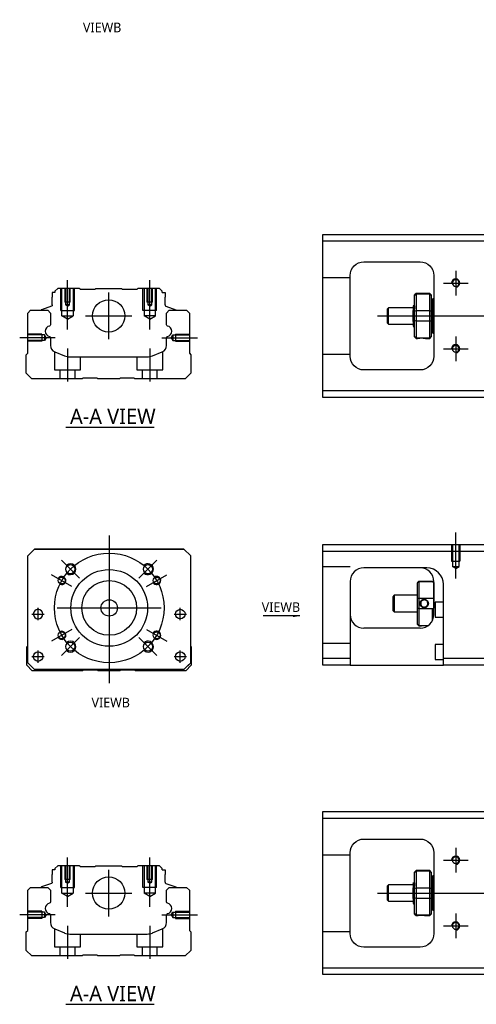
# Model space of a CAD drawing. Header units: millimetres. Extents: x -295 to 3135, y -1402 to 860.
# Tile 10 of 31: x -192 to -26, y -612 to -252. Entities that reach past the tile are written whole.
import ezdxf
from ezdxf.lldxf.tags import DXFTag

# ---------------------------------------------------------------- set-up
doc = ezdxf.new("R2010")
doc.units = ezdxf.units.MM
doc.layers.get('0').update_dxf_attribs({"linetype": 'CONTINUOUS'})
doc.styles.add('CHN', font='Microsoft JhengHei.ttf')
doc.styles.add('DIM-7', font='SIMPLEX.shx', dxfattribs={"width": 0.7, "bigfont": 'chineset.shx'})
tags = doc.linetypes.add('DASHED', pattern=[25.72, 12.86, -12.86]).pattern_tags.tags
tags[6:7] = [DXFTag(74, 4), DXFTag(75, 0), DXFTag(340, '0'), DXFTag(46, 0.0), DXFTag(50, 0.0), DXFTag(44, 0.0), DXFTag(45, 0.0)]
tags[4:5] = [DXFTag(74, 4), DXFTag(75, 0), DXFTag(340, '0'), DXFTag(46, 0.0), DXFTag(50, 0.0), DXFTag(44, 0.0), DXFTag(45, 0.0)]
doc.dimstyles.new('CNS', dxfattribs={"dimtxt": 3.5, "dimasz": 2.5, "dimexe": 1, "dimexo": 1, "dimgap": 1, "dimtad": 1, "dimdsep": 46, "dimtxsty": 'DIM-7', "dimcen": 0.09, "dimclrd": 4, "dimclre": 4, "dimclrt": 1, "dimadec": 0, "dimazin": 0, "dimtfac": 1, "dimtmove": 0, "dimatfit": 3, "dimfxl": 1, "dimtvp": 0.971429, "dimtolj": 1, "dimarcsym": 0})

msp = doc.modelspace()

# ---------------------------------------------------------------- linework, layer by layer
at = {"linetype": 'Continuous'}
for p, q in [((-81.71, -332.95), (-81.71, -330.45)), ((-81.71, -330.45), (-22.71, -330.45)), ((-22.71, -332.95), (-81.71, -332.95)), ((-81.71, -387.45), (-81.71, -332.95)), ((-66.71, -340.45), (-46.21, -340.45)), ((-71.71, -374.95), (-71.71, -345.45)), ((-41.21, -345.45), (-41.21, -374.95)), ((-180.44, -351.7), (-180.44, -353.4)), ((-179.44, -351.7), (-180.44, -351.7)), ((-178.44, -350.2), (-179.44, -351.2)), ((-179.44, -351.2), (-179.44, -351.7)), ((-170.57, -350.2), (-178.44, -350.2)), ((-170.27, -350.5), (-170.57, -350.2)), ((-170.27, -350.5), (-164.87, -350.5)), ((-164.87, -350.5), (-164.57, -350.2)), ((-164.57, -350.2), (-155.17, -350.2)), ((-154.87, -350.5), (-155.17, -350.2)), ((-154.87, -350.5), (-149.47, -350.5)), ((-149.17, -350.2), (-149.47, -350.5)), ((-141.29, -350.2), (-149.17, -350.2)), ((-140.29, -351.2), (-141.29, -350.2)), ((-140.29, -351.7), (-140.29, -351.2)), ((-140.29, -351.7), (-139.29, -351.7)), ((-139.29, -351.7), (-139.29, -353.4)), ((-47.71, -352), (-48.21, -352.5)), ((-42.71, -352), (-47.71, -352)), ((-47.71, -352), (-47.71, -352.23)), ((-47.71, -352.23), (-47.71, -358.27)), ((-42.71, -352.23), (-47.71, -352.23)), ((-42.21, -352.5), (-42.71, -352)), ((-42.71, -352.23), (-42.71, -352)), ((-42.71, -358.27), (-42.71, -352.23)), ((-180.44, -356.2), (-180.44, -353.4)), ((-139.29, -356.2), (-139.29, -353.4)), ((-48.21, -352.69), (-48.21, -352.5)), ((-48.21, -358.53), (-48.21, -352.69)), ((-42.21, -352.5), (-42.21, -352.69)), ((-42.21, -352.69), (-42.21, -358.53)), ((-41.71, -354.2), (-42.21, -354.2)), ((-41.71, -360.2), (-41.71, -354.2)), ((-41.71, -354.3), (-41.71, -366.1)), ((-189.41, -359.16), (-188.41, -358.16)), ((-189.41, -373.86), (-189.41, -359.16)), ((-188.41, -358.16), (-182.09, -358.16)), ((-184.47, -358.13), (-184.48, -358.16)), ((-180.77, -356.67), (-184.34, -357.97)), ((-182.09, -358.16), (-181.09, -359.16)), ((-181.09, -359.16), (-181.09, -363.43)), ((-138.96, -356.67), (-135.39, -357.97)), ((-138.74, -359.16), (-137.74, -358.16)), ((-138.74, -363.43), (-138.74, -359.16)), ((-137.74, -358.16), (-131.41, -358.16)), ((-135.26, -358.13), (-135.25, -358.16)), ((-131.41, -358.16), (-130.41, -359.16)), ((-130.41, -359.16), (-130.41, -373.86)), ((-57.71, -357.2), (-58.21, -357.7)), ((-58.21, -357.7), (-58.21, -357.7)), ((-58.21, -357.7), (-58.21, -362.7)), ((-48.71, -357.2), (-57.71, -357.2)), ((-57.71, -363.2), (-57.71, -357.2)), ((-48.71, -362.19), (-48.71, -358.23)), ((-48.33, -356.7), (-48.58, -356.7)), ((-48.21, -360.2), (-48.21, -358.53)), ((-47.71, -358.27), (-47.71, -360.2)), ((-47.71, -358.27), (-42.71, -358.27)), ((-42.71, -360.2), (-42.71, -358.27)), ((-42.21, -358.53), (-42.21, -361.88)), ((-58.21, -362.7), (-57.71, -363.2)), ((-48.21, -361.88), (-48.21, -360.2)), ((-48.21, -367.72), (-48.21, -361.88)), ((-47.71, -360.2), (-47.71, -362.13)), ((-47.71, -362.13), (-47.71, -368.17)), ((-42.71, -362.13), (-47.71, -362.13)), ((-42.71, -362.13), (-42.71, -360.2)), ((-42.71, -368.17), (-42.71, -362.13)), ((-42.21, -361.88), (-42.21, -367.72)), ((-41.71, -360.2), (-41.71, -366.2)), ((-57.71, -363.2), (-48.71, -363.2)), ((-48.55, -364.2), (-48.38, -364.2)), ((-42.21, -366.2), (-41.71, -366.2)), ((-181.09, -368.17), (-181.09, -370.99)), ((-138.74, -370.99), (-138.74, -368.17)), ((-48.21, -367.9), (-48.21, -367.72)), ((-48.21, -367.9), (-47.71, -368.4)), ((-47.71, -368.17), (-47.71, -368.4)), ((-47.71, -368.17), (-42.71, -368.17)), ((-47.71, -368.4), (-47.22, -368.4)), ((-44.21, -368.4), (-42.71, -368.4)), ((-42.71, -368.4), (-42.21, -367.9)), ((-42.71, -368.4), (-42.71, -368.17)), ((-42.21, -367.72), (-42.21, -367.9)), ((-189.91, -374.36), (-189.41, -373.86)), ((-179.54, -373.3), (-175.98, -374.77)), ((-143.84, -374.77), (-140.28, -373.3)), ((-130.41, -373.86), (-129.91, -374.36)), ((-189.91, -381.16), (-189.91, -374.36)), ((-174.07, -375.16), (-145.76, -375.16)), ((-129.91, -374.36), (-129.91, -381.16)), ((-46.21, -379.95), (-66.71, -379.95)), ((-187.91, -383.16), (-189.91, -381.16)), ((-169.56, -383.16), (-187.91, -383.16)), ((-169.21, -382.91), (-169.56, -383.16)), ((-164.21, -382.91), (-169.21, -382.91)), ((-163.86, -383.16), (-164.21, -382.91)), ((-155.96, -383.16), (-163.86, -383.16)), ((-155.61, -382.91), (-155.96, -383.16)), ((-150.61, -382.91), (-155.61, -382.91)), ((-150.26, -383.16), (-150.61, -382.91)), ((-131.91, -383.16), (-150.26, -383.16)), ((-129.91, -381.16), (-131.91, -383.16)), ((-81.71, -389.95), (-81.71, -387.45)), ((-81.71, -387.45), (-22.71, -387.45)), ((-22.71, -389.95), (-81.71, -389.95)), ((-189.41, -447.83), (-186.91, -445.33)), ((-186.91, -445.33), (-189.41, -447.83)), ((-186.91, -445.33), (-132.41, -445.33)), ((-132.41, -445.33), (-186.91, -445.33)), ((-132.41, -445.33), (-129.91, -447.83)), ((-129.91, -447.83), (-132.41, -445.33)), ((-81.71, -446.22), (-81.71, -443.72)), ((-81.71, -443.72), (-22.71, -443.72)), ((-189.41, -486.83), (-189.41, -447.83)), ((-129.91, -486.83), (-129.91, -447.83)), ((-22.71, -446.22), (-81.71, -446.22)), ((-81.71, -485.22), (-81.71, -446.22)), ((-43.87, -452.22), (-66.71, -452.22)), ((-71.71, -457.22), (-71.71, -485.22)), ((-47.21, -457.52), (-46.71, -457.02)), ((-47.21, -457.52), (-47.21, -457.7)), ((-47.21, -463.54), (-47.21, -457.7)), ((-46.71, -457.02), (-46.71, -457.25)), ((-46.71, -457.02), (-41.71, -457.02)), ((-46.71, -457.25), (-46.71, -463.29)), ((-41.71, -457.25), (-46.71, -457.25)), ((-41.21, -457.52), (-41.71, -457.02)), ((-41.71, -457.25), (-41.71, -457.02)), ((-41.21, -469.22), (-41.21, -457.22)), ((-41.21, -457.52), (-41.21, -457.7)), ((-41.21, -457.7), (-41.21, -463.54)), ((-37.71, -485.22), (-37.71, -458.21)), ((-55.71, -462.22), (-56.21, -462.72)), ((-56.21, -462.72), (-56.21, -465.22)), ((-47.21, -462.22), (-55.71, -462.22)), ((-55.71, -462.22), (-55.71, -468.22)), ((-47.21, -466.89), (-47.21, -463.54)), ((-46.71, -463.29), (-46.71, -467.15)), ((-46.71, -463.29), (-41.71, -463.29)), ((-41.21, -463.54), (-41.21, -466.89)), ((-56.21, -465.22), (-56.21, -467.72)), ((-47.21, -472.73), (-47.21, -466.89)), ((-46.71, -467.15), (-46.71, -473.19)), ((-41.71, -467.15), (-46.71, -467.15)), ((-41.71, -471.4), (-41.71, -467.15)), ((-37.71, -464.72), (-40.71, -464.72)), ((-40.71, -464.72), (-40.71, -470.22)), ((-56.21, -467.72), (-55.71, -468.22)), ((-55.71, -468.22), (-47.21, -468.22)), ((-40.71, -470.22), (-37.71, -470.22)), ((-46.21, -474.22), (-66.71, -474.22)), ((-47.21, -472.92), (-47.21, -472.73)), ((-47.21, -472.92), (-46.71, -473.42)), ((-46.71, -473.19), (-46.71, -473.42)), ((-46.71, -473.19), (-43.17, -473.19)), ((-46.71, -473.42), (-46.22, -473.42)), ((-189.71, -480.98), (-189.41, -480.68)), ((-189.71, -487.78), (-189.71, -480.98)), ((-129.91, -480.78), (-129.71, -480.98)), ((-129.71, -480.98), (-129.71, -487.78)), ((-37.71, -480.22), (-40.71, -480.22)), ((-40.71, -480.22), (-40.71, -485.72)), ((-81.71, -485.22), (-71.71, -485.22)), ((-81.71, -487.72), (-81.71, -485.22)), ((-71.71, -485.22), (-71.71, -487.72)), ((-37.71, -487.72), (-37.71, -485.22)), ((-37.71, -485.22), (-22.71, -485.22)), ((-187.71, -489.78), (-189.71, -487.78)), ((-189.41, -486.83), (-186.91, -489.33)), ((-186.91, -489.33), (-188.41, -487.83)), ((-132.41, -489.33), (-129.91, -486.83)), ((-129.71, -487.78), (-131.71, -489.78)), ((-71.71, -487.72), (-81.71, -487.72)), ((-71.71, -487.72), (-37.71, -487.72)), ((-40.71, -485.72), (-37.71, -485.72)), ((-22.71, -487.72), (-37.71, -487.72)), ((-169.36, -489.78), (-187.71, -489.78)), ((-186.91, -489.33), (-186.91, -489.33)), ((-132.41, -489.33), (-186.91, -489.33)), ((-132.41, -489.33), (-186.91, -489.33)), ((-169.01, -489.53), (-169.36, -489.78)), ((-164.01, -489.53), (-169.01, -489.53)), ((-163.66, -489.78), (-164.01, -489.53)), ((-155.76, -489.78), (-163.66, -489.78)), ((-155.41, -489.53), (-155.76, -489.78)), ((-150.41, -489.53), (-155.41, -489.53)), ((-150.06, -489.78), (-150.41, -489.53)), ((-131.71, -489.78), (-150.06, -489.78)), ((-81.71, -543.7), (-81.71, -541.2)), ((-81.71, -541.2), (-22.71, -541.2)), ((-22.71, -543.7), (-81.71, -543.7)), ((-81.71, -598.2), (-81.71, -543.7)), ((-66.71, -551.2), (-46.21, -551.2)), ((-71.71, -585.7), (-71.71, -556.2)), ((-41.21, -556.2), (-41.21, -585.7)), ((-180.44, -562.45), (-180.44, -564.15)), ((-179.44, -562.45), (-180.44, -562.45)), ((-180.44, -566.95), (-180.44, -564.15)), ((-178.44, -560.95), (-179.44, -561.95)), ((-179.44, -561.95), (-179.44, -562.45)), ((-170.57, -560.95), (-178.44, -560.95)), ((-170.27, -561.25), (-170.57, -560.95)), ((-170.27, -561.25), (-164.87, -561.25)), ((-164.87, -561.25), (-164.57, -560.95)), ((-164.57, -560.95), (-155.17, -560.95)), ((-154.87, -561.25), (-155.17, -560.95)), ((-154.87, -561.25), (-149.47, -561.25)), ((-149.17, -560.95), (-149.47, -561.25)), ((-141.29, -560.95), (-149.17, -560.95)), ((-140.29, -561.95), (-141.29, -560.95)), ((-140.29, -562.45), (-140.29, -561.95)), ((-140.29, -562.45), (-139.29, -562.45)), ((-139.29, -562.45), (-139.29, -564.15)), ((-139.29, -566.95), (-139.29, -564.15)), ((-47.71, -562.75), (-48.21, -563.25)), ((-48.21, -563.44), (-48.21, -563.25)), ((-48.21, -569.28), (-48.21, -563.44)), ((-42.71, -562.75), (-47.71, -562.75)), ((-47.71, -562.75), (-47.71, -562.98)), ((-47.71, -562.98), (-47.71, -569.02)), ((-42.71, -562.98), (-47.71, -562.98)), ((-42.21, -563.25), (-42.71, -562.75)), ((-42.71, -562.98), (-42.71, -562.75)), ((-42.71, -569.02), (-42.71, -562.98)), ((-42.21, -563.25), (-42.21, -563.44)), ((-42.21, -563.44), (-42.21, -569.28)), ((-180.77, -567.42), (-184.34, -568.72)), ((-138.96, -567.42), (-135.39, -568.72)), ((-57.71, -567.95), (-58.21, -568.45)), ((-48.71, -567.95), (-57.71, -567.95)), ((-57.71, -573.95), (-57.71, -567.95)), ((-48.33, -567.45), (-48.58, -567.45)), ((-41.71, -564.95), (-42.21, -564.95)), ((-41.71, -570.95), (-41.71, -564.95)), ((-41.71, -565.05), (-41.71, -576.85)), ((-189.41, -569.91), (-188.41, -568.91)), ((-189.41, -584.61), (-189.41, -569.91)), ((-188.41, -568.91), (-182.09, -568.91)), ((-184.47, -568.88), (-184.48, -568.91)), ((-182.09, -568.91), (-181.09, -569.91)), ((-181.09, -569.91), (-181.09, -574.18)), ((-138.74, -569.91), (-137.74, -568.91)), ((-138.74, -574.18), (-138.74, -569.91)), ((-137.74, -568.91), (-131.41, -568.91)), ((-135.26, -568.88), (-135.25, -568.91)), ((-131.41, -568.91), (-130.41, -569.91)), ((-130.41, -569.91), (-130.41, -584.61)), ((-58.21, -568.45), (-58.21, -568.45)), ((-58.21, -568.45), (-58.21, -573.45)), ((-48.71, -572.94), (-48.71, -568.98)), ((-48.21, -570.95), (-48.21, -569.28)), ((-48.21, -572.63), (-48.21, -570.95)), ((-47.71, -569.02), (-47.71, -570.95)), ((-47.71, -569.02), (-42.71, -569.02)), ((-47.71, -570.95), (-47.71, -572.88)), ((-42.71, -570.95), (-42.71, -569.02)), ((-42.71, -572.88), (-42.71, -570.95)), ((-42.21, -569.28), (-42.21, -572.63)), ((-41.71, -570.95), (-41.71, -576.95)), ((-58.21, -573.45), (-57.71, -573.95)), ((-57.71, -573.95), (-48.71, -573.95)), ((-48.55, -574.95), (-48.38, -574.95)), ((-48.21, -578.47), (-48.21, -572.63)), ((-47.71, -572.88), (-47.71, -578.92)), ((-42.71, -572.88), (-47.71, -572.88)), ((-42.71, -578.92), (-42.71, -572.88)), ((-42.21, -572.63), (-42.21, -578.47)), ((-48.21, -578.65), (-48.21, -578.47)), ((-48.21, -578.65), (-47.71, -579.15)), ((-42.71, -579.15), (-42.21, -578.65)), ((-42.21, -576.95), (-41.71, -576.95)), ((-42.21, -578.47), (-42.21, -578.65)), ((-181.09, -578.92), (-181.09, -581.74)), ((-138.74, -581.74), (-138.74, -578.92)), ((-47.71, -578.92), (-47.71, -579.15)), ((-47.71, -578.92), (-42.71, -578.92)), ((-47.71, -579.15), (-47.22, -579.15)), ((-44.21, -579.15), (-42.71, -579.15)), ((-42.71, -579.15), (-42.71, -578.92)), ((-189.91, -585.11), (-189.41, -584.61)), ((-189.91, -591.91), (-189.91, -585.11)), ((-179.54, -584.05), (-175.98, -585.52)), ((-174.07, -585.91), (-145.76, -585.91)), ((-143.84, -585.52), (-140.28, -584.05)), ((-130.41, -584.61), (-129.91, -585.11)), ((-129.91, -585.11), (-129.91, -591.91)), ((-187.91, -593.91), (-189.91, -591.91)), ((-129.91, -591.91), (-131.91, -593.91)), ((-46.21, -590.7), (-66.71, -590.7)), ((-169.56, -593.91), (-187.91, -593.91)), ((-169.21, -593.66), (-169.56, -593.91)), ((-164.21, -593.66), (-169.21, -593.66)), ((-163.86, -593.91), (-164.21, -593.66)), ((-155.96, -593.91), (-163.86, -593.91)), ((-155.61, -593.66), (-155.96, -593.91)), ((-150.61, -593.66), (-155.61, -593.66)), ((-150.26, -593.91), (-150.61, -593.66)), ((-131.91, -593.91), (-150.26, -593.91)), ((-81.71, -600.7), (-81.71, -598.2)), ((-81.71, -598.2), (-22.71, -598.2)), ((-22.71, -600.7), (-81.71, -600.7))]:
    msp.add_line(p, q, dxfattribs=at)
for p, q in [((-33.21, -343.7), (-33.21, -352.7)), ((-37.71, -348.2), (-28.71, -348.2)), ((-61.71, -360.2), (51.72, -360.2)), ((-179.32, -368.16), (-192.32, -368.16)), ((-33.21, -367.7), (-33.21, -376.7)), ((-37.71, -372.2), (-28.71, -372.2)), ((-175.46, -400.81), (-143.22, -400.81)), ((-187.85, -469.08), (-183.35, -469.08)), ((-187.85, -469.08), (-183.35, -469.08)), ((-135.98, -469.08), (-131.48, -469.08)), ((-135.98, -469.08), (-131.48, -469.08)), ((-187.85, -484.58), (-183.35, -484.58)), ((-187.85, -484.58), (-183.35, -484.58)), ((-135.98, -484.58), (-131.48, -484.58)), ((-135.98, -484.58), (-131.48, -484.58)), ((-33.21, -554.45), (-33.21, -563.45)), ((-37.71, -558.95), (-28.71, -558.95)), ((-61.71, -570.95), (51.72, -570.95)), ((-33.21, -578.45), (-33.21, -587.45)), ((-179.32, -578.91), (-192.32, -578.91)), ((-37.71, -582.95), (-28.71, -582.95)), ((-175.46, -611.56), (-143.22, -611.56))]:
    msp.add_line(p, q)
at = {"ltscale": 0.1}
for p, q in [((-174.87, -365.2), (-174.87, -347.2)), ((-144.87, -365.2), (-144.87, -347.2)), ((-140.41, -368.16), (-127.41, -368.16)), ((-174.87, -372.16), (-174.87, -384.16)), ((-144.87, -372.16), (-144.87, -384.16)), ((-174.87, -575.95), (-174.87, -557.95)), ((-144.87, -575.95), (-144.87, -557.95)), ((-140.41, -578.91), (-127.41, -578.91)), ((-174.87, -582.91), (-174.87, -594.91)), ((-144.87, -582.91), (-144.87, -594.91))]:
    msp.add_line(p, q, dxfattribs=at)
at = {"linetype": 'DASHED', "ltscale": 0.1}
for p, q in [((-71.71, -346.34), (-81.71, -346.34)), ((-177.37, -358.2), (-177.37, -350.2)), ((-176.93, -360.2), (-176.93, -350.2)), ((-175.87, -350.2), (-175.87, -355.2)), ((-175.61, -350.2), (-175.61, -356.2)), ((-174.13, -356.2), (-174.13, -350.2)), ((-173.87, -355.2), (-173.87, -350.2)), ((-172.8, -350.2), (-172.8, -360.2)), ((-172.37, -358.2), (-172.37, -350.2)), ((-147.37, -358.2), (-147.37, -350.2)), ((-146.93, -350.2), (-146.93, -360.2)), ((-145.87, -350.2), (-145.87, -355.2)), ((-145.61, -350.2), (-145.61, -356.2)), ((-144.13, -356.2), (-144.13, -350.2)), ((-143.87, -355.2), (-143.87, -350.2)), ((-142.8, -360.2), (-142.8, -350.2)), ((-142.37, -358.2), (-142.37, -350.2)), ((-173.87, -355.2), (-175.87, -355.2)), ((-143.87, -355.2), (-145.87, -355.2)), ((-177.37, -358.2), (-172.37, -358.2)), ((-174.13, -356.2), (-175.61, -356.2)), ((-174.87, -356.63), (-175.61, -356.2)), ((-174.87, -356.63), (-174.13, -356.2)), ((-142.37, -358.2), (-147.37, -358.2)), ((-144.13, -356.2), (-145.61, -356.2)), ((-144.87, -356.63), (-145.61, -356.2)), ((-144.87, -356.63), (-144.13, -356.2)), ((-176.93, -360.2), (-172.8, -360.2)), ((-174.87, -361.4), (-176.93, -360.2)), ((-174.87, -361.4), (-172.8, -360.2)), ((-142.8, -360.2), (-146.93, -360.2)), ((-144.87, -361.4), (-146.93, -360.2)), ((-144.87, -361.4), (-142.8, -360.2)), ((-184.28, -366.86), (-189.28, -366.86)), ((-183.28, -367.15), (-189.28, -367.15)), ((-183.28, -369.16), (-189.28, -369.16)), ((-184.28, -369.46), (-189.28, -369.46)), ((-184.28, -366.86), (-184.28, -369.46)), ((-184.28, -369.23), (-184.28, -369.28)), ((-183.28, -367.15), (-183.28, -369.16)), ((-182.7, -368.16), (-183.28, -367.15)), ((-182.7, -368.16), (-183.28, -369.16)), ((-137, -368.16), (-136.41, -367.15)), ((-137, -368.16), (-136.41, -369.16)), ((-136.41, -367.15), (-136.41, -369.16)), ((-136.41, -367.15), (-130.41, -367.15)), ((-136.41, -369.16), (-130.41, -369.16)), ((-135.41, -366.86), (-135.41, -369.46)), ((-135.41, -366.86), (-130.41, -366.86)), ((-135.41, -369.23), (-135.41, -369.28)), ((-135.41, -369.46), (-130.41, -369.46)), ((-179.62, -373.28), (-179.62, -379.86)), ((-140.12, -379.86), (-140.12, -373.22)), ((-170.12, -379.86), (-170.12, -375.16)), ((-149.62, -375.16), (-149.62, -379.86)), ((-71.71, -374.34), (-81.71, -374.34)), ((-179.62, -379.86), (-170.12, -379.86)), ((-177.62, -379.86), (-177.62, -383.16)), ((-172.12, -383.16), (-172.12, -379.86)), ((-149.62, -379.86), (-140.12, -379.86)), ((-147.62, -379.86), (-147.62, -383.16)), ((-142.12, -383.16), (-142.12, -379.86)), ((-34.71, -443.72), (-34.71, -449.72)), ((-34.44, -443.72), (-34.44, -451.72)), ((-31.99, -451.72), (-31.99, -443.72)), ((-31.71, -443.72), (-31.71, -449.72)), ((-71.71, -451.86), (-81.71, -451.86)), ((-34.71, -449.72), (-31.71, -449.72)), ((-33.21, -452.41), (-34.44, -451.71)), ((-34.44, -451.72), (-31.99, -451.72)), ((-33.21, -452.41), (-31.99, -451.71)), ((-71.71, -479.86), (-81.71, -479.86)), ((-71.71, -557.1), (-81.71, -557.1)), ((-177.37, -568.95), (-177.37, -560.95)), ((-176.93, -570.95), (-176.93, -560.95)), ((-175.87, -560.95), (-175.87, -565.95)), ((-175.61, -560.95), (-175.61, -566.95)), ((-174.13, -566.95), (-174.13, -560.95)), ((-173.87, -565.95), (-173.87, -560.95)), ((-172.8, -560.95), (-172.8, -570.95)), ((-172.37, -568.95), (-172.37, -560.95)), ((-147.37, -568.95), (-147.37, -560.95)), ((-146.93, -560.95), (-146.93, -570.95)), ((-145.87, -560.95), (-145.87, -565.95)), ((-145.61, -560.95), (-145.61, -566.95)), ((-144.13, -566.95), (-144.13, -560.95)), ((-143.87, -565.95), (-143.87, -560.95)), ((-142.8, -570.95), (-142.8, -560.95)), ((-142.37, -568.95), (-142.37, -560.95)), ((-173.87, -565.95), (-175.87, -565.95)), ((-174.13, -566.95), (-175.61, -566.95)), ((-174.87, -567.38), (-175.61, -566.95)), ((-174.87, -567.38), (-174.13, -566.95)), ((-143.87, -565.95), (-145.87, -565.95)), ((-144.13, -566.95), (-145.61, -566.95)), ((-144.87, -567.38), (-145.61, -566.95)), ((-144.87, -567.38), (-144.13, -566.95)), ((-177.37, -568.95), (-172.37, -568.95)), ((-176.93, -570.95), (-172.8, -570.95)), ((-174.87, -572.15), (-176.93, -570.95)), ((-174.87, -572.15), (-172.8, -570.95)), ((-142.37, -568.95), (-147.37, -568.95)), ((-142.8, -570.95), (-146.93, -570.95)), ((-144.87, -572.15), (-146.93, -570.95)), ((-144.87, -572.15), (-142.8, -570.95)), ((-184.28, -577.61), (-189.28, -577.61)), ((-183.28, -577.9), (-189.28, -577.9)), ((-184.28, -577.61), (-184.28, -580.21)), ((-183.28, -577.9), (-183.28, -579.91)), ((-182.7, -578.91), (-183.28, -577.9)), ((-137, -578.91), (-136.41, -577.9)), ((-136.41, -577.9), (-136.41, -579.91)), ((-136.41, -577.9), (-130.41, -577.9)), ((-135.41, -577.61), (-135.41, -580.21)), ((-135.41, -577.61), (-130.41, -577.61)), ((-183.28, -579.91), (-189.28, -579.91)), ((-184.28, -580.21), (-189.28, -580.21)), ((-184.28, -579.98), (-184.28, -580.03)), ((-182.7, -578.91), (-183.28, -579.91)), ((-137, -578.91), (-136.41, -579.91)), ((-136.41, -579.91), (-130.41, -579.91)), ((-135.41, -579.98), (-135.41, -580.03)), ((-135.41, -580.21), (-130.41, -580.21)), ((-179.62, -584.03), (-179.62, -590.61)), ((-170.12, -590.61), (-170.12, -585.91)), ((-149.62, -585.91), (-149.62, -590.61)), ((-140.12, -590.61), (-140.12, -583.97)), ((-71.71, -585.1), (-81.71, -585.1)), ((-179.62, -590.61), (-170.12, -590.61)), ((-177.62, -590.61), (-177.62, -593.91)), ((-172.12, -593.91), (-172.12, -590.61)), ((-149.62, -590.61), (-140.12, -590.61)), ((-147.62, -590.61), (-147.62, -593.91)), ((-142.12, -593.91), (-142.12, -590.61))]:
    msp.add_line(p, q, dxfattribs=at)
at = {"linetype": 'DASHED'}
for p, q in [((-170.27, -350.5), (-170.27, -350.5)), ((-149.47, -350.5), (-149.47, -350.5)), ((-48.58, -356.7), (-48.59, -356.7)), ((-186.91, -445.33), (-186.91, -445.33)), ((-170.44, -445.33), (-172.89, -445.33)), ((-148.89, -445.33), (-146.44, -445.33)), ((-132.41, -445.33), (-132.41, -445.33)), ((-189.41, -447.83), (-189.41, -447.83)), ((-129.91, -447.83), (-129.91, -447.83)), ((-43.71, -452.22), (-43.87, -452.22)), ((-187.35, -469.08), (-187.35, -469.08)), ((-183.85, -469.08), (-183.85, -469.08)), ((-135.48, -469.08), (-135.48, -469.08)), ((-131.98, -469.08), (-131.98, -469.08)), ((-189.41, -472.33), (-189.41, -472.33)), ((-129.91, -472.33), (-129.91, -472.33)), ((-187.35, -484.58), (-187.35, -484.58)), ((-183.85, -484.58), (-183.85, -484.58)), ((-188.41, -487.83), (-188.41, -487.83)), ((-132.41, -489.33), (-129.91, -486.83)), ((-130.91, -487.83), (-132.41, -489.33)), ((-129.91, -486.83), (-130.91, -487.83)), ((-130.91, -487.83), (-130.91, -487.83)), ((-132.41, -489.33), (-132.41, -489.33)), ((-170.27, -561.25), (-170.27, -561.25)), ((-149.47, -561.25), (-149.47, -561.25)), ((-48.58, -567.45), (-48.59, -567.45))]:
    msp.add_line(p, q, dxfattribs=at)
at = {"ltscale": 0.3}
for p, q in [((-159.87, -351.7), (-159.87, -368.7)), ((-168.37, -360.2), (-151.37, -360.2)), ((-159.66, -440.33), (-159.66, -494.33)), ((-170.52, -455.97), (-177.09, -449.4)), ((-148.81, -455.97), (-142.23, -449.4)), ((-173.3, -458.95), (-180.66, -454.7)), ((-146.02, -458.95), (-138.66, -454.7)), ((-185.6, -471.33), (-185.6, -466.83)), ((-185.6, -471.33), (-185.6, -466.83)), ((-178.66, -466.83), (-140.66, -466.83)), ((-133.73, -471.33), (-133.73, -466.83)), ((-133.73, -471.33), (-133.73, -466.83)), ((-173.3, -474.7), (-180.66, -478.95)), ((-170.52, -477.68), (-177.09, -484.26)), ((-148.81, -477.68), (-142.23, -484.26)), ((-146.02, -474.7), (-138.66, -478.95)), ((-185.6, -486.83), (-185.6, -482.33)), ((-185.6, -486.83), (-185.6, -482.33)), ((-133.73, -486.83), (-133.73, -482.33)), ((-133.73, -486.83), (-133.73, -482.33)), ((-159.87, -562.45), (-159.87, -579.45)), ((-168.37, -570.95), (-151.37, -570.95))]:
    msp.add_line(p, q, dxfattribs=at)
at = {"ltscale": 0.5}
msp.add_line((-33.21, -456.13), (-33.21, -439.3), dxfattribs=at)
at = {"linetype": 'Continuous', "extrusion": (0, 0, -1)}
for centre, radius in [((33.21, -348.2), 1.22), ((33.21, -372.2), 1.22), ((185.6, -469.08), 1.75), ((33.21, -558.95), 1.22), ((33.21, -582.95), 1.22)]:
    msp.add_circle(centre, radius, dxfattribs=at)
at = {"linetype": 'Continuous'}
for centre, radius in [((-159.87, -360.2), 5.9), ((-173.81, -452.68), 1.65), ((-159.66, -466.83), 14), ((-145.52, -452.68), 1.65), ((-176.98, -456.83), 1.25), ((-142.34, -456.83), 1.25), ((-159.66, -466.83), 10), ((-159.66, -466.83), 3), ((-133.73, -469.08), 1.75), ((-176.98, -476.83), 1.25), ((-142.34, -476.83), 1.25), ((-173.81, -480.97), 1.65), ((-145.52, -480.97), 1.65), ((-185.6, -484.58), 1.75), ((-133.73, -484.58), 1.75), ((-159.87, -570.95), 5.9)]:
    msp.add_circle(centre, radius, dxfattribs=at)
at = {"ltscale": 0.3}
msp.add_circle((-159.66, -466.83), 20, dxfattribs=at)
at = {"linetype": 'Continuous', "extrusion": (0, 0, -1)}
for centre, radius, start, end in [((66.71, -345.45), 5, 0, 90), ((46.21, -345.45), 5, 90, 180), ((180.94, -356.2), 0.5, 180, 250.1017), ((135.45, -358.16), 0.2, 109.8983, 172.0917), ((181.59, -363.43), 0.5, 180, 249.8105), ((138.24, -363.43), 0.5, 290.1895, 0), ((181.59, -368.17), 0.5, 110.1895, 180), ((138.24, -368.17), 0.5, 0, 69.8105), ((66.71, -374.95), 5, 270, 0), ((46.21, -374.95), 5, 180, 270), ((66.71, -556.2), 5, 0, 90), ((46.21, -556.2), 5, 90, 180), ((180.94, -566.95), 0.5, 180, 250.1017), ((135.45, -568.91), 0.2, 109.8983, 172.0917), ((181.59, -574.18), 0.5, 180, 249.8105), ((138.24, -574.18), 0.5, 290.1895, 0), ((181.59, -578.92), 0.5, 110.1895, 180), ((138.24, -578.92), 0.5, 0, 69.8105), ((66.71, -585.7), 5, 270, 0), ((46.21, -585.7), 5, 180, 270)]:
    msp.add_arc(centre, radius, start, end, dxfattribs=at)
for centre, radius, start, end in [((-33.21, -348.2), 1.5, 270, 180), ((-33.21, -372.2), 1.5, 270, 180), ((-173.81, -452.68), 2, 227.8658, 135), ((-145.52, -452.68), 2, 225, 137.8658), ((-176.98, -456.83), 1.5, 242.1491, 150), ((-142.34, -456.83), 1.5, 210, 122.1491), ((-176.98, -476.83), 1.5, 210, 117.8509), ((-142.34, -476.83), 1.5, 237.8509, 150), ((-173.81, -480.97), 2, 225, 132.134), ((-145.52, -480.97), 2, 222.1342, 135), ((-33.21, -558.95), 1.5, 270, 180), ((-33.21, -582.95), 1.5, 270, 180)]:
    msp.add_arc(centre, radius, start, end)
at = {"linetype": 'Continuous'}
for centre, radius, start, end in [((-41.21, -354.3), 0.5, 90, 180), ((-184.28, -358.16), 0.2, 109.8983, 172.0917), ((-138.79, -356.2), 0.5, 180, 250.1017), ((-181.1, -365.8), 1.93, 99.5288, 260.4712), ((-138.73, -365.8), 1.93, 279.5288, 80.4712), ((-41.21, -366.1), 0.5, 180, 270), ((-178.59, -370.99), 2.5, 180, 247.4572), ((-141.24, -370.99), 2.5, 292.5428, 0), ((-174.07, -370.16), 5, 247.4572, 270), ((-145.76, -370.16), 5, 270, 292.5428), ((-66.71, -457.22), 5, 90, 180), ((-46.21, -457.22), 5, 0, 90), ((-66.71, -469.22), 5, 180, 270), ((-46.21, -469.22), 5, 270, 0), ((-138.79, -566.95), 0.5, 180, 250.1017), ((-41.21, -565.05), 0.5, 90, 180), ((-184.28, -568.91), 0.2, 109.8983, 172.0917), ((-181.1, -576.55), 1.93, 99.5288, 260.4712), ((-138.73, -576.55), 1.93, 279.5288, 80.4712), ((-41.21, -576.85), 0.5, 180, 270), ((-178.59, -581.74), 2.5, 180, 247.4572), ((-141.24, -581.74), 2.5, 292.5428, 0), ((-174.07, -580.91), 5, 247.4572, 270), ((-145.76, -580.91), 5, 270, 292.5428)]:
    msp.add_arc(centre, radius, start, end, dxfattribs=at)
at = {"linetype": 'DASHED'}
msp.add_arc((-43.71, -458.22), 6, 0, 90, dxfattribs=at)
at = {"linetype": 'Continuous'}
msp.add_ellipse((-43.71, -458.21), major_axis=(4.24, 4.24), ratio=1, start_param=5.497787, end_param=7.068583, dxfattribs=at)
for points, degree in [([(-48.21, -352.69), (-48.04, -352.54), (-47.88, -352.38), (-47.71, -352.23)], 3), ([(-42.71, -352.23), (-42.54, -352.38), (-42.38, -352.54), (-42.21, -352.69)], 3), ([(-48.57, -356.72), (-48.7, -356.51)], 1), ([(-48.21, -356.48), (-48.28, -356.59), (-48.34, -356.7)], 2), ([(-48.21, -358.53), (-48.04, -358.44), (-47.88, -358.36), (-47.71, -358.27)], 3), ([(-42.71, -358.27), (-42.54, -358.36), (-42.38, -358.44), (-42.21, -358.53)], 3), ([(-47.71, -362.13), (-47.88, -362.05), (-48.04, -361.96), (-48.21, -361.88)], 3), ([(-42.71, -362.13), (-42.54, -362.05), (-42.38, -361.96), (-42.21, -361.88)], 3), ([(-48.72, -363.9), (-48.64, -364.05), (-48.55, -364.2)], 2), ([(-48.37, -364.2), (-48.29, -364.06), (-48.21, -363.93)], 2), ([(-47.71, -368.17), (-47.88, -368.02), (-48.04, -367.87), (-48.21, -367.72)], 3), ([(-42.71, -368.17), (-42.54, -368.02), (-42.38, -367.87), (-42.21, -367.72)], 3), ([(-43.71, -452.21), (-43.76, -452.21), (-43.82, -452.21), (-43.87, -452.22)], 3), ([(-46.71, -457.25), (-46.88, -457.4), (-47.05, -457.55), (-47.21, -457.7)], 3), ([(-41.71, -457.25), (-41.55, -457.4), (-41.38, -457.55), (-41.21, -457.7)], 3), ([(-46.71, -463.29), (-46.88, -463.37), (-47.05, -463.45), (-47.21, -463.54)], 3), ([(-41.71, -463.29), (-41.55, -463.37), (-41.38, -463.45), (-41.21, -463.54)], 3), ([(-46.71, -467.15), (-46.88, -467.06), (-47.05, -466.98), (-47.21, -466.89)], 3), ([(-41.21, -466.89), (-41.38, -466.98), (-41.55, -467.06), (-41.71, -467.15)], 3), ([(-46.71, -473.19), (-46.88, -473.03), (-47.05, -472.88), (-47.21, -472.73)], 3), ([(-48.21, -563.44), (-48.04, -563.29), (-47.88, -563.14), (-47.71, -562.98)], 3), ([(-42.71, -562.98), (-42.54, -563.14), (-42.38, -563.29), (-42.21, -563.44)], 3), ([(-48.57, -567.47), (-48.7, -567.26)], 1), ([(-48.21, -567.23), (-48.28, -567.34), (-48.34, -567.45)], 2), ([(-48.21, -569.28), (-48.04, -569.19), (-47.88, -569.11), (-47.71, -569.02)], 3), ([(-42.71, -569.02), (-42.54, -569.11), (-42.38, -569.19), (-42.21, -569.28)], 3), ([(-48.72, -574.65), (-48.64, -574.8), (-48.55, -574.95)], 2), ([(-48.37, -574.95), (-48.29, -574.81), (-48.21, -574.68)], 2), ([(-47.71, -572.88), (-47.88, -572.8), (-48.04, -572.71), (-48.21, -572.63)], 3), ([(-42.71, -572.88), (-42.54, -572.8), (-42.38, -572.71), (-42.21, -572.63)], 3), ([(-47.71, -578.92), (-47.88, -578.77), (-48.04, -578.62), (-48.21, -578.47)], 3), ([(-42.71, -578.92), (-42.54, -578.77), (-42.38, -578.62), (-42.21, -578.47)], 3)]:
    msp.add_open_spline(points, degree=degree, dxfattribs=at)
for points, knots in [([(-48.71, -356.49), (-48.71, -356.52), (-48.71, -356.62), (-48.71, -356.93), (-48.71, -357.17), (-48.71, -357.68), (-48.71, -357.95), (-48.71, -358.23)], [0, 0, 0, 0, 0.341605, 0.341605, 0.709042, 0.709042, 1, 1, 1, 1]), ([(-48.38, -364.2), (-48.38, -364.2), (-48.39, -364.19), (-48.42, -364.11), (-48.44, -363.98), (-48.47, -363.58), (-48.49, -363.3), (-48.52, -362.66), (-48.54, -362.28), (-48.58, -361.46), (-48.6, -361.02), (-48.63, -360.13), (-48.65, -359.67), (-48.68, -358.88), (-48.7, -358.54), (-48.71, -358.23)], [0, 0, 0, 0, 0.062674, 0.062674, 0.22432, 0.22432, 0.386002, 0.386002, 0.547651, 0.547651, 0.70934, 0.70934, 0.870988, 0.870988, 1, 1, 1, 1]), ([(-48.21, -362.72), (-48.23, -362.45), (-48.25, -362.14), (-48.28, -361.45), (-48.3, -361.07), (-48.33, -360.29), (-48.35, -359.89), (-48.39, -359.12), (-48.41, -358.74), (-48.44, -358.07), (-48.46, -357.76), (-48.5, -357.26), (-48.52, -357.06), (-48.55, -356.81), (-48.56, -356.74), (-48.58, -356.71)], [0, 0, 0, 0, 0.142488, 0.142488, 0.289539, 0.289539, 0.436554, 0.436554, 0.583581, 0.583581, 0.730615, 0.730615, 0.877631, 0.877631, 1, 1, 1, 1]), ([(-48.33, -356.7), (-48.32, -356.7), (-48.3, -356.76), (-48.27, -356.97), (-48.25, -357.15), (-48.23, -357.48), (-48.22, -357.57), (-48.21, -357.68)], [0, 0, 0, 0, 0.388824, 0.388824, 0.829994, 0.829994, 1, 1, 1, 1]), ([(-48.71, -362.19), (-48.71, -362.55), (-48.71, -362.89), (-48.71, -363.41), (-48.71, -363.62), (-48.71, -363.86), (-48.71, -363.92), (-48.71, -363.93)], [0, 0, 0, 0, 0.355488, 0.355488, 0.70353, 0.70353, 1, 1, 1, 1]), ([(-48.71, -362.19), (-48.69, -362.57), (-48.68, -362.93), (-48.64, -363.52), (-48.62, -363.76), (-48.59, -364.09), (-48.57, -364.18), (-48.55, -364.2), (-48.55, -364.2), (-48.55, -364.2)], [0, 0, 0, 0, 0.320659, 0.320659, 0.641321, 0.641321, 0.962057, 0.962057, 1, 1, 1, 1]), ([(-47.22, -368.4), (-47.22, -368.4), (-47.19, -368.4), (-47.07, -368.38), (-46.99, -368.36), (-46.77, -368.33), (-46.64, -368.31), (-46.34, -368.28), (-46.18, -368.27), (-45.85, -368.25), (-45.68, -368.25), (-45.36, -368.26), (-45.2, -368.27), (-44.91, -368.3), (-44.78, -368.31), (-44.54, -368.34), (-44.44, -368.36), (-44.29, -368.39), (-44.24, -368.4), (-44.21, -368.4), (-44.21, -368.4), (-44.21, -368.4)], [0, 0, 0, 0, 0.109357, 0.109357, 0.21915, 0.21915, 0.330451, 0.330451, 0.436162, 0.436162, 0.542186, 0.542186, 0.640015, 0.640015, 0.743853, 0.743853, 0.849113, 0.849113, 0.958413, 0.958413, 1, 1, 1, 1]), ([(-46.22, -465.21), (-46.22, -465.04), (-46.19, -464.86), (-46.07, -464.53), (-45.99, -464.37), (-45.77, -464.1), (-45.64, -463.98), (-45.34, -463.8), (-45.18, -463.73), (-44.85, -463.66), (-44.68, -463.65), (-44.36, -463.7), (-44.2, -463.75), (-43.92, -463.89), (-43.78, -463.99), (-43.54, -464.22), (-43.44, -464.36), (-43.29, -464.67), (-43.24, -464.84), (-43.21, -465.08), (-43.21, -465.15), (-43.21, -465.22)], [0, 0, 0, 0, 0.109357, 0.109357, 0.21915, 0.21915, 0.330451, 0.330451, 0.436162, 0.436162, 0.542186, 0.542186, 0.640015, 0.640015, 0.743853, 0.743853, 0.849113, 0.849113, 0.958413, 0.958413, 1, 1, 1, 1]), ([(-43.21, -465.22), (-43.21, -465.39), (-43.24, -465.57), (-43.35, -465.9), (-43.44, -466.06), (-43.65, -466.34), (-43.79, -466.46), (-44.08, -466.64), (-44.25, -466.7), (-44.57, -466.77), (-44.75, -466.78), (-45.07, -466.73), (-45.22, -466.69), (-45.51, -466.54), (-45.65, -466.44), (-45.88, -466.21), (-45.98, -466.07), (-46.13, -465.76), (-46.18, -465.59), (-46.21, -465.35), (-46.22, -465.28), (-46.22, -465.21)], [0, 0, 0, 0, 0.109681, 0.109681, 0.219848, 0.219848, 0.331471, 0.331471, 0.436803, 0.436803, 0.542595, 0.542595, 0.640477, 0.640477, 0.744315, 0.744315, 0.8492, 0.8492, 0.95844, 0.95844, 1, 1, 1, 1]), ([(-43.41, -465.22), (-43.41, -465.09), (-43.43, -464.97), (-43.5, -464.71), (-43.57, -464.58), (-43.73, -464.35), (-43.84, -464.24), (-44.07, -464.07), (-44.21, -464.01), (-44.49, -463.93), (-44.64, -463.91), (-44.93, -463.93), (-45.07, -463.96), (-45.33, -464.06), (-45.46, -464.14), (-45.67, -464.33), (-45.77, -464.44), (-45.91, -464.7), (-45.97, -464.84), (-46.01, -465.06), (-46.01, -465.14), (-46.01, -465.22)], [0, 0, 0, 0, 0.090081, 0.090081, 0.195216, 0.195216, 0.30186, 0.30186, 0.410211, 0.410211, 0.517617, 0.517617, 0.621981, 0.621981, 0.727419, 0.727419, 0.835017, 0.835017, 0.943332, 0.943332, 1, 1, 1, 1]), ([(-46.01, -465.22), (-46.01, -465.34), (-45.99, -465.46), (-45.92, -465.72), (-45.86, -465.85), (-45.69, -466.08), (-45.59, -466.19), (-45.35, -466.36), (-45.22, -466.42), (-44.94, -466.5), (-44.79, -466.52), (-44.5, -466.51), (-44.36, -466.47), (-44.09, -466.37), (-43.97, -466.29), (-43.75, -466.1), (-43.66, -465.99), (-43.51, -465.74), (-43.46, -465.59), (-43.42, -465.37), (-43.41, -465.29), (-43.41, -465.22)], [0, 0, 0, 0, 0.090082, 0.090082, 0.19511, 0.19511, 0.301651, 0.301651, 0.410013, 0.410013, 0.517402, 0.517402, 0.621792, 0.621792, 0.727238, 0.727238, 0.834796, 0.834796, 0.943135, 0.943135, 1, 1, 1, 1]), ([(-46.22, -473.42), (-46.22, -473.42), (-46.19, -473.41), (-46.07, -473.39), (-45.99, -473.37), (-45.77, -473.34), (-45.63, -473.32), (-45.34, -473.29), (-45.18, -473.28), (-44.85, -473.27), (-44.68, -473.26), (-44.35, -473.27), (-44.2, -473.28), (-43.91, -473.31), (-43.77, -473.32), (-43.57, -473.35), (-43.5, -473.36), (-43.44, -473.37)], [0, 0, 0, 0, 0.1096809, 0.1096809, 0.2198481, 0.2198481, 0.3314707, 0.3314707, 0.4368026, 0.4368026, 0.542595, 0.542595, 0.6404774, 0.6404774, 0.7443154, 0.7443154, 0.8201607, 0.8201607, 0.8201607, 0.8201607]), ([(-48.71, -567.24), (-48.71, -567.27), (-48.71, -567.37), (-48.71, -567.68), (-48.71, -567.92), (-48.71, -568.43), (-48.71, -568.7), (-48.71, -568.98)], [0, 0, 0, 0, 0.341605, 0.341605, 0.709042, 0.709042, 1, 1, 1, 1]), ([(-48.21, -573.47), (-48.23, -573.2), (-48.25, -572.89), (-48.28, -572.2), (-48.3, -571.82), (-48.33, -571.04), (-48.35, -570.64), (-48.39, -569.87), (-48.41, -569.49), (-48.44, -568.82), (-48.46, -568.51), (-48.5, -568.01), (-48.52, -567.81), (-48.55, -567.56), (-48.56, -567.49), (-48.58, -567.46)], [0, 0, 0, 0, 0.142488, 0.142488, 0.289539, 0.289539, 0.436554, 0.436554, 0.583581, 0.583581, 0.730615, 0.730615, 0.877631, 0.877631, 1, 1, 1, 1]), ([(-48.33, -567.45), (-48.32, -567.45), (-48.3, -567.51), (-48.27, -567.72), (-48.25, -567.9), (-48.23, -568.23), (-48.22, -568.33), (-48.21, -568.43)], [0, 0, 0, 0, 0.388824, 0.388824, 0.829994, 0.829994, 1, 1, 1, 1]), ([(-48.38, -574.95), (-48.38, -574.95), (-48.39, -574.94), (-48.42, -574.86), (-48.44, -574.73), (-48.47, -574.33), (-48.49, -574.05), (-48.52, -573.41), (-48.54, -573.03), (-48.58, -572.21), (-48.6, -571.77), (-48.63, -570.88), (-48.65, -570.42), (-48.68, -569.63), (-48.7, -569.29), (-48.71, -568.98)], [0, 0, 0, 0, 0.062674, 0.062674, 0.22432, 0.22432, 0.386002, 0.386002, 0.547651, 0.547651, 0.70934, 0.70934, 0.870988, 0.870988, 1, 1, 1, 1]), ([(-48.71, -572.94), (-48.71, -573.31), (-48.71, -573.64), (-48.71, -574.16), (-48.71, -574.37), (-48.71, -574.61), (-48.71, -574.67), (-48.71, -574.68)], [0, 0, 0, 0, 0.355488, 0.355488, 0.70353, 0.70353, 1, 1, 1, 1]), ([(-48.71, -572.94), (-48.69, -573.33), (-48.68, -573.68), (-48.64, -574.27), (-48.62, -574.51), (-48.59, -574.84), (-48.57, -574.93), (-48.55, -574.95), (-48.55, -574.95), (-48.55, -574.95)], [0, 0, 0, 0, 0.320659, 0.320659, 0.641321, 0.641321, 0.962057, 0.962057, 1, 1, 1, 1]), ([(-47.22, -579.15), (-47.22, -579.15), (-47.19, -579.15), (-47.07, -579.13), (-46.99, -579.11), (-46.77, -579.08), (-46.64, -579.06), (-46.34, -579.03), (-46.18, -579.02), (-45.85, -579), (-45.68, -579), (-45.36, -579.01), (-45.2, -579.02), (-44.91, -579.05), (-44.78, -579.06), (-44.54, -579.09), (-44.44, -579.11), (-44.29, -579.14), (-44.24, -579.15), (-44.21, -579.15), (-44.21, -579.15), (-44.21, -579.15)], [0, 0, 0, 0, 0.109357, 0.109357, 0.21915, 0.21915, 0.330451, 0.330451, 0.436162, 0.436162, 0.542186, 0.542186, 0.640015, 0.640015, 0.743853, 0.743853, 0.849113, 0.849113, 0.958413, 0.958413, 1, 1, 1, 1])]:
    msp.add_open_spline(points, degree=3, knots=knots, dxfattribs=at)
at = {"linetype": 'DASHED'}
for points, degree in [([(-48.34, -356.7), (-48.34, -356.71), (-48.35, -356.71)], 2), ([(-47.21, -368.4), (-47.2, -368.39)], 1), ([(-48.34, -567.45), (-48.34, -567.46), (-48.35, -567.47)], 2), ([(-47.21, -579.15), (-47.2, -579.14)], 1)]:
    msp.add_open_spline(points, degree=degree, dxfattribs=at)

# ---------------------------------------------------------------- texts
at = {"style": 'CHN'}
for s, insert, char_height, attachment_point in [('VIEWB', (-155.23, -256.64), 3.5, 9), ('A-A VIEW', (-173.96, -396.87), 5.6, 4), ('VIEWB', (-90, -468.29), 3.5, 9), ('VIEWB', (-152.1, -503.13), 3.5, 9), ('A-A VIEW', (-173.96, -607.62), 5.6, 4)]:
    msp.add_mtext(s, dxfattribs=dict(at, insert=insert, char_height=char_height, attachment_point=attachment_point))

# ---------------------------------------------------------------- leaders
msp.add_leader([(-90.14, -469.77), (-103.49, -469.77)], dimstyle='CNS', override={"dimtxt": 7.5, "dimgap": 1, "dimtad": 1, "dimtxsty": 'CHN'})

doc.saveas('drawing.dxf')
